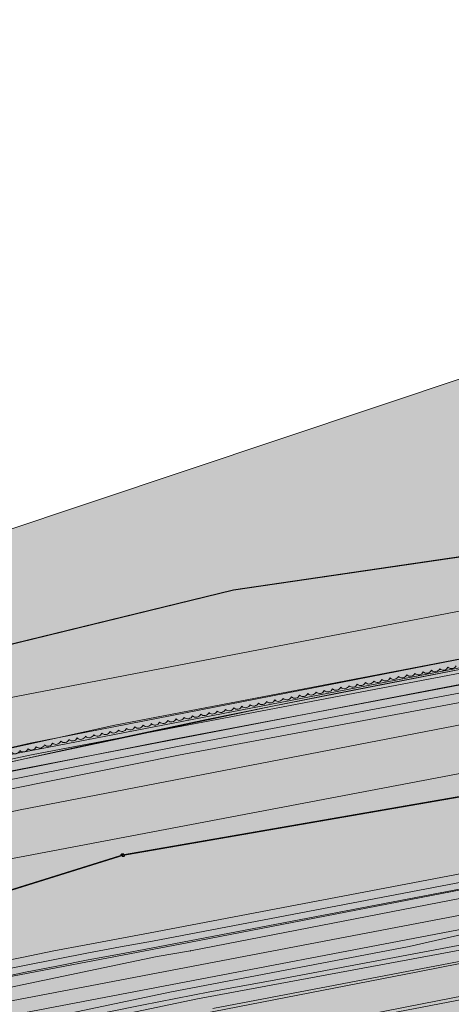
# Model space of a CAD drawing. Header units: metres. Extents: x 190798 to 192239, y 307689 to 310000.
# Tile 31 of 107: x 191233 to 191248, y 309491 to 309526. Entities that reach past the tile are written whole.
import ezdxf
from ezdxf.lldxf.tags import DXFTag

# ---------------------------------------------------------------- set-up
doc = ezdxf.new("R2010")
doc.units = ezdxf.units.M
doc.linetypes.add('1-200 DASHDOT', pattern=[2.54, 1.27, -0.635, 0, -0.635])
for name, color, linetype, lineweight in [('B-WE-KL-DATA-G', 90, 'KL-DATA-N', 5), ('B-WE-KL-ET_LS-G', 190, 'KL-LS-N', 5), ('B-WE-KL-ET_MS-G', 130, 'KL-MS-N', 5), ('B-WE-KL-GAS_HD-G', 30, 'KL-GAS-HD-N', 5), ('B-WE-KL-WATER-G', 170, 'KL-WATER-N', 5), ('PH-BEST-KANTVERHARDING', 253, 'Continuous', 9), ('PH-BEST-RIO-HANDHAVEN', 253, '1-200 DASHDOT', 9), ('PH-INM-KANTLAAG', 252, 'Continuous', 18), ('PH-INM-KRUIN', 252, 'Continuous', 18), ('PH-INM-MOLGOOT', 252, 'Continuous', 18), ('PH-INM-STRUIK-GRENS', 252, 'Continuous', 18)]:
    doc.layers.add(name, color=color, linetype=linetype, lineweight=lineweight)
doc.layers.add('B-WE-OG-INFO_EIS VOORZORGSMAATREGEL-V', color=7, linetype='Continuous', lineweight=18, true_color=0xfa194b, transparency=0.8)
doc.layers.add('B-WE-OG-INFO_EIS VOORZORGSMAATREGEL_ENEXIS NETBEHEER BV-V', color=7, linetype='Continuous', lineweight=18, true_color=0xfa194b, transparency=0.8)
doc.layers.add('B-WE-OG-INFO_EIS VOORZORGSMAATREGEL_ENEXIS NETBEHEER BV-GV', color=7, linetype='Continuous', lineweight=18, true_color=0xfa194b)
for name, color, linetype in [('PH-BEST-KADASTRALE-GRENS', 150, 'KG-KADASTRAAL-SO'), ('PH-BEST-KL-DATA_KPN', 12, '1-200 TELEFONIE-KPN'), ('PH-BEST-KL-RI-VRIJVERVAL_GEMEENTE', 8, '1-200 DASHDOT')]:
    doc.layers.add(name, color=color, linetype=linetype)
doc.styles.add('NLCS-ISO', font='NLCS-ISO.ttf')
doc.styles.add('ROMANS', font='romans.shx')
doc.styles.get("Standard").update_dxf_attribs({"font": 'arial.ttf'})
doc.linetypes.add('1-200 TELEFONIE-KPN', pattern='A,1.5,-0.6,["KPN",ROMANS,S=0.24,R=0,X=-0.5,Y=-0.12],-0.3', length=2.4)
tags = doc.linetypes.add('KG-KADASTRAAL-SO', pattern='A,5.5,-2,["K",Standard,S=1.8,R=0,X=0,Y=-0.9],-2,5.5,-2,[5,NLCS.SHX,S=0.75,R=0,X=0,Y=0],-2', length=19).pattern_tags.tags
tags[6] = DXFTag(74, 10)
tags = doc.linetypes.add('KL-DATA-N', pattern='A,4,-1,[101,NLCS.SHX,S=0.5,R=0,X=0,Y=0],-1,4,-1,["D",Standard,S=1,R=0,X=-0.25,Y=-0.5],-1.5', length=12.5).pattern_tags.tags
tags[18] = DXFTag(74, 10)
tags = doc.linetypes.add('KL-GAS-HD-N', pattern='A,4,-1,[69,NLCS.SHX,S=0.5,R=0,X=0,Y=0],-1,4,-1,["H",Standard,S=1,R=0,X=0,Y=-0.5],-2', length=13).pattern_tags.tags
tags[18] = DXFTag(74, 10)
tags = doc.linetypes.add('KL-LS-N', pattern='A,4,-1,[103,NLCS.SHX,S=0.75,R=0,X=0,Y=0],-1,4,-1,["L",Standard,S=1,R=0,X=0,Y=-0.5],-2', length=13).pattern_tags.tags
tags[18] = DXFTag(74, 10)
tags = doc.linetypes.add('KL-MS-N', pattern='A,4,-1,[103,NLCS.SHX,S=0.75,R=0,X=0,Y=0],-1,4,-1,["M",Standard,S=1,R=0,X=0,Y=-0.5],-2', length=13).pattern_tags.tags
tags[18] = DXFTag(74, 10)
doc.linetypes.add('KL-WATER-N', pattern='A,7,-0.5,[168,NLCS.SHX,S=0.75,R=0,X=0.75,Y=0],-2', length=9.5)

# ---------------------------------------------------------------- blocks, each defined once
blk = doc.blocks.new('SKL-WTB_HULP_OVERIG-SO')
at = {"color": 0, "linetype": 'ByBlock', "lineweight": 18}
for points in [[(-0.14, 0.14), (0.14, -0.14)], [(0.14, 0.14), (-0.14, -0.14)]]:
    blk.add_lwpolyline(points, dxfattribs=at)
at = {"color": 0, "linetype": 'ByBlock', "lineweight": 18, "style": 'NLCS-ISO', "flags": 1}
for tag, p in [('TYPE', (1.5, 0)), ('OMSCHRIJVING', (1.5, -3)), ('LABEL', (1.5, -1.5))]:
    blk.add_attdef(tag, p, '', height=1, dxfattribs=at)
blk = doc.blocks.new('SRI-HULP_MANGAT-SO')
at = {"linetype": 'ByBlock', "lineweight": 18}
h = blk.add_hatch(color=0, dxfattribs=at)
h.dxf.hatch_style = 1
edge = h.paths.add_edge_path()
edge.add_arc((0.38, 0), 0.0646, -90, 90, ccw=False)
edge.add_line((0.38, -0.06), (-0.38, -0.06))
edge.add_arc((-0.38, 0), 0.0646, 90, 270, ccw=False)
edge.add_line((-0.38, 0.06), (0.38, 0.06))
at = {"color": 0, "linetype": 'ByBlock', "lineweight": 18}
blk.add_lwpolyline([(0.38, 0.06, -1), (0.38, -0.06), (-0.38, -0.06, -1), (-0.38, 0.06)], format="xyb", close=True, dxfattribs=at)
blk.add_ellipse((0, 0), major_axis=(-0.75, 0), ratio=0.666667, dxfattribs=at)
at = {"color": 0, "linetype": 'ByBlock', "lineweight": 18, "style": 'NLCS-ISO', "flags": 1}
for tag, p in [('TYPE', (1.75, 0)), ('OMSCHRIJVING', (1.75, -3)), ('LABEL', (1.75, -1.5))]:
    blk.add_attdef(tag, p, '', height=1, dxfattribs=at)

msp = doc.modelspace()

# ---------------------------------------------------------------- hatches: boundary and pattern name
at = {"layer": 'B-WE-OG-INFO_EIS VOORZORGSMAATREGEL-V'}
for points in [[(191152.667, 309463.71), (191152.915, 309463.755), (191153.157, 309463.831), (191153.388, 309463.938), (191157.648, 309466.816), (191167.595, 309472.759), (191171.367, 309474.925), (191175.181, 309477.016), (191179.032, 309479.03), (191182.921, 309480.966), (191186.848, 309482.825), (191190.814, 309484.607), (191194.814, 309486.31), (191198.836, 309487.929), (191206.822, 309490.886), (191210.026, 309491.967), (191213.265, 309493), (191216.513, 309493.976), (191219.782, 309494.899), (191223.063, 309495.767), (191226.363, 309496.58), (191229.669, 309497.337), (191232.989, 309498.039), (191252.317, 309501.771), (191252.63, 309501.852), (191252.865, 309501.949), (191253.085, 309502.074), (191253.286, 309502.225), (191253.468, 309502.402), (191253.625, 309502.599), (191253.757, 309502.816), (191253.86, 309503.046), (191253.933, 309503.289), (191253.975, 309503.537), (191253.986, 309503.79), (191253.964, 309504.043), (191253.91, 309504.29), (191253.827, 309504.527), (191253.713, 309504.753), (191253.572, 309504.964), (191253.406, 309505.154), (191253.217, 309505.321), (191253.007, 309505.465), (191252.783, 309505.579), (191252.545, 309505.665), (191252.298, 309505.72), (191252.045, 309505.744), (191251.792, 309505.736), (191232.216, 309501.964), (191228.794, 309501.24), (191225.419, 309500.468), (191222.09, 309499.647), (191218.743, 309498.762), (191215.411, 309497.821), (191212.095, 309496.825), (191208.796, 309495.774), (191205.516, 309494.667), (191197.369, 309491.65), (191193.264, 309489.997), (191189.193, 309488.264), (191185.192, 309486.466), (191181.157, 309484.556), (191177.195, 309482.583), (191173.274, 309480.533), (191169.393, 309478.405), (191165.56, 309476.203), (191155.549, 309470.222), (191153.384, 309468.769), (191151.307, 309467.347), (191151.108, 309467.191), (191150.931, 309467.013), (191150.776, 309466.811), (191150.649, 309466.593), (191150.55, 309466.36), (191150.482, 309466.118), (191150.444, 309465.866), (191150.439, 309465.614), (191150.465, 309465.363), (191150.523, 309465.116), (191150.611, 309464.88), (191150.73, 309464.656), (191150.874, 309464.449), (191151.044, 309464.262), (191151.237, 309464.097), (191151.449, 309463.958), (191151.675, 309463.848), (191151.914, 309463.767), (191152.162, 309463.716), (191152.415, 309463.697)], [(191142.71, 309439.246), (191138.15, 309448.482), (191147.245, 309456.153), (191157.504, 309464.146), (191157.905, 309464.428), (191165.898, 309469.473), (191178.198, 309476.684), (191184.038, 309479.88), (191190.091, 309482.821), (191190.39, 309482.954), (191200.743, 309487.172), (191201.089, 309487.299), (191218.899, 309493.063), (191226.172, 309495.038), (191226.545, 309495.124), (191259.016, 309501.292), (191259.538, 309501.363), (191260.17, 309501.375), (191260.797, 309501.308), (191261.413, 309501.161), (191262.005, 309500.938), (191262.562, 309500.643), (191263.079, 309500.279), (191263.546, 309499.853), (191263.957, 309499.37), (191264.302, 309498.84), (191264.577, 309498.273), (191264.779, 309497.672), (191264.903, 309497.054), (191264.949, 309496.423), (191264.914, 309495.792), (191264.8, 309495.169), (191264.609, 309494.567), (191264.343, 309493.993), (191264.006, 309493.458), (191263.605, 309492.97), (191263.147, 309492.536), (191262.635, 309492.163), (191262.083, 309491.858), (191261.495, 309491.625), (191260.882, 309491.468), (191228.599, 309485.335), (191221.862, 309483.511), (191204.344, 309477.842), (191194.314, 309473.755), (191188.518, 309470.94), (191183.197, 309468.023), (191171.029, 309460.889), (191163.453, 309456.105), (191153.618, 309448.446)]]:
    msp.add_hatch(color=256, dxfattribs=at).paths.add_polyline_path(points)
at = {"layer": 'B-WE-OG-INFO_EIS VOORZORGSMAATREGEL_ENEXIS NETBEHEER BV-V'}
msp.add_hatch(color=256, dxfattribs=at).paths.add_polyline_path([(191175.538, 309414.261), (191145.024, 309434.561), (191100.049, 309525.636), (191104.155, 309527.635), (191115.358, 309526.7), (191129.667, 309520.958), (191140.014, 309512.607), (191160.996, 309484.121), (191286.375, 309526.029), (191474.941, 309572.474), (191529.243, 309514.435), (191304.975, 309458.542)])

# ---------------------------------------------------------------- linework, layer by layer
at = {"layer": 'B-WE-KL-DATA-G', "ltscale": 0.2}
for points in [[(191230.907, 309499.362), (191233.031, 309499.841), (191235.198, 309500.317), (191237.406, 309500.792), (191239.657, 309501.264), (191241.949, 309501.733), (191244.283, 309502.201), (191246.659, 309502.666), (191249.077, 309503.128), (191251.537, 309503.588), (191254.039, 309504.046), (191256.582, 309504.501), (191266.401, 309506.298), (191266.464, 309506.302), (191291, 309510.799)], [(191140.658, 309443.403), (191150.775, 309451.935), (191160.854, 309459.786), (191180.974, 309471.937), (191192.497, 309477.875), (191202.818, 309482.079), (191220.593, 309487.83), (191227.609, 309489.729), (191258.349, 309495.594), (191304.047, 309503.494), (191335.552, 309509.876), (191335.67, 309509.798)], [(191275.812, 309508.637), (191267.056, 309507.455), (191258.666, 309505.828), (191249.361, 309503.556), (191236.379, 309501.066), (191224.648, 309498.471), (191219.272, 309497.14), (191214.234, 309495.787), (191209.54, 309494.416), (191205.197, 309493.029), (191204.18, 309493.005), (191203.205, 309492.776), (191202.317, 309492.352), (191201.557, 309491.754), (191195.708, 309489.456), (191190.054, 309487.021), (191182.372, 309483.409), (191176.515, 309480.432), (191170.584, 309477.231), (191164.745, 309473.879), (191159.001, 309470.322), (191153.295, 309466.524)], [(191263.053, 309505.994), (191255.654, 309504.696), (191251.599, 309503.985), (191233.342, 309500.416), (191231.521, 309500), (191212.376, 309494.834), (191193.649, 309488.316), (191182.195, 309483.348), (191171.081, 309477.662), (191160.35, 309471.281), (191147.884, 309462.482), (191135.856, 309453.091)], [(191258.666, 309505.828), (191249.361, 309503.556), (191236.379, 309501.066), (191224.648, 309498.471), (191219.272, 309497.14), (191214.234, 309495.787), (191209.54, 309494.416), (191205.197, 309493.029)], [(191153.686, 309465.958), (191159.031, 309469.568), (191167.035, 309474.583), (191172.358, 309477.658), (191177.667, 309480.515), (191182.959, 309483.153), (191188.23, 309485.57), (191198.599, 309489.829), (191202.679, 309491.388), (191207.142, 309492.926), (191213.691, 309494.947), (191219.048, 309496.439), (191226.785, 309498.397), (191233.031, 309499.841), (191241.949, 309501.733), (191249.077, 309503.128), (191260.901, 309505.291)], [(191239.082, 309492.996), (191250.057, 309495.124), (191255.656, 309496.208), (191257.241, 309496.508)], [(191239.082, 309492.996), (191237.888, 309492.795), (191226.34, 309490.376), (191214.999, 309487.123), (191209.281, 309485.294), (191194.338, 309479.625), (191192.624, 309478.887), (191182.998, 309474.242), (191169.739, 309467.167), (191157.112, 309459.019), (191155.29, 309457.656), (191144.965, 309449.409), (191139.893, 309444.927)]]:
    msp.add_lwpolyline(points, dxfattribs=at)
at = {"layer": 'B-WE-KL-ET_LS-G', "ltscale": 0.2}
for points in [[(191161.344, 309461.1), (191163.142, 309462.403), (191166.491, 309463.052), (191176.205, 309468.576), (191184.53, 309473.061), (191188.443, 309474.907), (191194.239, 309477.812), (191203.2, 309481.531), (191210.681, 309483.946), (191214.692, 309485.21), (191227.613, 309488.823), (191239.333, 309491.279), (191261.123, 309495.314), (191274.161, 309497.964), (191274.662, 309498.217), (191276.25, 309499.984)], [(191214.915, 309485.272), (191227.613, 309488.823), (191239.333, 309491.279), (191261.123, 309495.314), (191274.161, 309497.964), (191274.662, 309498.217)], [(191140.558, 309443.605), (191140.986, 309443.972), (191149.579, 309451.163), (191158.486, 309457.852), (191166.31, 309462.93), (191166.491, 309463.052), (191176.205, 309468.576), (191184.53, 309473.061), (191188.443, 309474.907), (191194.239, 309477.812), (191203.2, 309481.531), (191210.681, 309483.946), (191214.692, 309485.21), (191227.613, 309488.823), (191239.333, 309491.279), (191261.123, 309495.314), (191274.161, 309497.964)]]:
    msp.add_lwpolyline(points, dxfattribs=at)
at = {"layer": 'B-WE-KL-ET_MS-G', "ltscale": 0.2}
for points in [[(191207.399, 309493.017), (191209.53, 309493.722), (191211.668, 309494.405), (191213.813, 309495.065), (191215.965, 309495.704), (191218.123, 309496.32), (191220.288, 309496.913), (191222.459, 309497.484), (191224.635, 309498.033), (191226.818, 309498.558), (191229.005, 309499.062), (191231.198, 309499.542), (191233.395, 309500), (191245.706, 309502.35), (191258.02, 309504.684), (191267.226, 309506.442), (191276.427, 309508.223)], [(191207.399, 309493.017), (191209.53, 309493.722), (191211.668, 309494.405), (191213.813, 309495.065), (191215.965, 309495.704), (191218.123, 309496.32), (191220.288, 309496.913), (191222.459, 309497.484), (191224.635, 309498.033), (191226.818, 309498.558), (191229.005, 309499.062), (191231.198, 309499.542), (191233.395, 309500), (191245.706, 309502.35), (191258.02, 309504.684), (191267.226, 309506.442), (191276.427, 309508.223)], [(191222.882, 309487.702), (191225.277, 309488.324), (191227.679, 309488.92), (191230.087, 309489.492), (191232.5, 309490.039), (191234.919, 309490.56), (191237.343, 309491.056), (191239.773, 309491.527), (191242.207, 309491.973), (191261.864, 309495.681), (191275.253, 309498.187)], [(191222.882, 309487.702), (191225.277, 309488.324), (191227.679, 309488.92), (191230.087, 309489.492), (191232.5, 309490.039), (191234.919, 309490.56), (191237.343, 309491.056), (191239.773, 309491.527), (191242.207, 309491.973), (191261.864, 309495.681), (191275.253, 309498.187)]]:
    msp.add_lwpolyline(points, dxfattribs=at)
at = {"layer": 'B-WE-KL-GAS_HD-G', "ltscale": 0.2}
msp.add_lwpolyline([(191206.155, 309492.772), (191209.404, 309493.868), (191212.671, 309494.91), (191215.954, 309495.896), (191219.254, 309496.828), (191222.569, 309497.705), (191225.898, 309498.526), (191229.24, 309499.291), (191232.595, 309500), (191251.986, 309503.745)], dxfattribs=at)
at = {"layer": 'B-WE-KL-WATER-G', "ltscale": 0.2}
msp.add_lwpolyline([(191140.43, 309443.864), (191150.468, 309452.33), (191153.426, 309454.633), (191155.053, 309455.9), (191159.541, 309459.394), (191160.576, 309460.201), (191168.427, 309465.16), (191180.727, 309472.371), (191186.223, 309475.383), (191192.276, 309478.324), (191202.629, 309482.542), (191212.164, 309485.661), (191220.439, 309488.306), (191227.478, 309490.212), (191255.8, 309495.616), (191259.163, 309496.23), (191259.949, 309496.38)], dxfattribs=at)
at = {"layer": 'B-WE-OG-INFO_EIS VOORZORGSMAATREGEL_ENEXIS NETBEHEER BV-GV', "flags": 128}
msp.add_lwpolyline([(191175.538, 309414.261), (191145.024, 309434.561), (191100.049, 309525.636), (191104.155, 309527.635), (191115.358, 309526.7), (191129.667, 309520.958), (191140.014, 309512.607), (191160.996, 309484.121), (191286.375, 309526.029), (191474.941, 309572.474), (191529.243, 309514.435), (191304.975, 309458.542)], close=True, dxfattribs=at)
at = {"layer": 'B-WE-OG-INFO_EIS VOORZORGSMAATREGEL_ENEXIS NETBEHEER BV-GV'}
for points in [[(191251.792, 309505.736), (191232.216, 309501.964)], [(191229.669, 309497.337), (191232.989, 309498.039), (191252.317, 309501.771)], [(191226.545, 309495.124), (191259.016, 309501.292)]]:
    msp.add_lwpolyline(points, dxfattribs=at)
at = {"layer": 'PH-BEST-KADASTRALE-GRENS', "ltscale": 0.2, "flags": 128}
msp.add_lwpolyline([(191258.733, 309508.545), (191240.623, 309505.893), (191228.827, 309503.016), (191220.398, 309500.878), (191217.367, 309500)], dxfattribs=at)
at = {"layer": 'PH-BEST-KANTVERHARDING', "color": 8}
for points in [[(191214.82, 309565.163), (191216.14, 309562.031), (191216.8, 309562.121), (191218.989, 309562.3), (191224.071, 309560.249), (191229.411, 309555.06), (191237.241, 309545.529), (191245.209, 309533.55), (191256.819, 309515.45), (191258.509, 309511.38), (191258.731, 309508.541), (191240.621, 309505.89), (191222.2, 309501.4), (191201.241, 309495.329), (191186.46, 309490.611), (191162.191, 309477.63)], [(191258.093, 309504.291), (191254.093, 309503.549), (191232.314, 309499.363)], [(191283.741, 309501.843), (191267.148, 309498.665), (191267.277, 309497.582), (191263.037, 309497.946), (191239.025, 309493.291)], [(191239.876, 309490.935), (191267.693, 309496.241), (191285.697, 309499.742)], [(191240.17, 309489.603), (191267.852, 309494.911), (191286.024, 309498.225)], [(191239.025, 309493.291), (191230.889, 309491.741), (191222.842, 309489.779), (191214.906, 309487.409)]]:
    msp.add_lwpolyline(points, dxfattribs=at)
at = {"layer": 'PH-BEST-RIO-HANDHAVEN', "const_width": 0.05}
for points in [[(191236.663, 309496.417), (191288.575, 309505.411)], [(191236.663, 309496.417), (191188.216, 309481.29)]]:
    msp.add_lwpolyline(points, dxfattribs=at)
at = {"layer": 'PH-INM-KANTLAAG'}
for points in [[(191272.994, 309506.556), (191264.453, 309504.942), (191258.716, 309503.868), (191249.164, 309501.954), (191238.648, 309499.996), (191229.647, 309498.181), (191228.315, 309497.891), (191226.984, 309497.592), (191225.656, 309497.282), (191224.33, 309496.962), (191223.007, 309496.632), (191221.686, 309496.293), (191220.368, 309495.943), (191219.053, 309495.583), (191217.768, 309495.219), (191216.486, 309494.844), (191215.207, 309494.457), (191213.931, 309494.062), (191212.657, 309493.659), (191211.385, 309493.25), (191208.846, 309492.42), (191206.341, 309491.588)], [(191231.906, 309492.524), (191233.05, 309492.761), (191234.196, 309492.99), (191235.344, 309493.211), (191236.492, 309493.426), (191237.642, 309493.633), (191250.036, 309495.995), (191261.038, 309498.072), (191267.231, 309499.26), (191276.054, 309500.982)], [(191285.556, 309499.673), (191280.962, 309498.683), (191275.62, 309497.563), (191268.821, 309496.369), (191261.889, 309495.098), (191254.059, 309493.59), (191247.208, 309492.238), (191238.623, 309490.573), (191230.04, 309488.784), (191223.349, 309487.123), (191215.709, 309484.991)], [(191285.838, 309498.29), (191281.179, 309497.578), (191276.014, 309496.508), (191269.122, 309495.237), (191262.118, 309493.886), (191254.523, 309492.499), (191247.422, 309491.11), (191238.935, 309489.443), (191230.392, 309487.636), (191223.645, 309485.983), (191215.993, 309483.792)]]:
    msp.add_lwpolyline(points, dxfattribs=at)
at = {"layer": 'PH-INM-KRUIN'}
msp.add_lwpolyline([(191284.639, 309500.227), (191280.777, 309499.433), (191275.303, 309498.628), (191268.623, 309497.451), (191261.703, 309496.217), (191253.86, 309494.731), (191246.903, 309493.15), (191238.344, 309491.52), (191229.795, 309489.713), (191223.151, 309488.115), (191215.374, 309485.83)], dxfattribs=at)
at = {"layer": 'PH-INM-MOLGOOT'}
for points in [[(191272.887, 309507.104), (191258.661, 309504.368), (191248.927, 309502.537), (191238.486, 309500.562), (191229.459, 309498.774), (191228.136, 309498.483), (191226.815, 309498.182), (191225.497, 309497.872), (191224.18, 309497.552), (191222.866, 309497.223), (191221.555, 309496.884), (191220.245, 309496.536), (191218.939, 309496.178), (191217.644, 309495.812), (191216.353, 309495.435), (191215.065, 309495.048), (191213.779, 309494.652), (191212.495, 309494.248), (191211.214, 309493.837), (191209.934, 309493.422), (191208.656, 309493.002), (191207.396, 309492.584)], [(191272.915, 309506.831), (191264.339, 309505.189), (191258.647, 309504.114), (191249.059, 309502.281), (191238.61, 309500.295), (191229.517, 309498.495), (191228.195, 309498.202), (191226.875, 309497.899), (191225.557, 309497.587), (191224.241, 309497.265), (191222.927, 309496.934), (191221.616, 309496.594), (191220.308, 309496.244), (191219.002, 309495.885), (191217.712, 309495.519), (191216.425, 309495.141), (191215.141, 309494.753), (191213.859, 309494.357), (191212.58, 309493.953), (191211.303, 309493.543), (191208.753, 309492.71), (191206.243, 309491.876)], [(191232.008, 309492.239), (191233.147, 309492.474), (191234.288, 309492.702), (191235.429, 309492.923), (191236.573, 309493.136), (191237.717, 309493.342), (191250.147, 309495.713), (191261.111, 309497.837), (191267.336, 309498.991), (191276.181, 309500.681)], [(191232.055, 309491.995), (191233.175, 309492.227), (191234.297, 309492.452), (191235.42, 309492.67), (191236.544, 309492.881), (191237.67, 309493.085), (191250.199, 309495.482), (191261.132, 309497.603), (191263.076, 309497.893)]]:
    msp.add_lwpolyline(points, dxfattribs=at)
at = {"layer": 'PH-INM-STRUIK-GRENS'}
msp.add_lwpolyline([(191232.686, 309500.083, 0.520567), (191232.978, 309500.152, 0.520567), (191233.27, 309500.22, 0.520567), (191233.562, 309500.288, 0.520567), (191233.854, 309500.356, 0.520567), (191234.147, 309500.424, 0.520567), (191234.439, 309500.492, 0.520567), (191234.733, 309500.551, 0.520567), (191235.028, 309500.607, 0.520567), (191235.322, 309500.664, 0.520567), (191235.617, 309500.721, 0.520567), (191235.911, 309500.777, 0.520567), (191236.206, 309500.834, 0.520567), (191236.501, 309500.89, 0.520567), (191236.795, 309500.947, 0.520567), (191237.09, 309501.003, 0.520567), (191237.385, 309501.06, 0.520567), (191237.679, 309501.117, 0.520567), (191237.974, 309501.173, 0.520567), (191238.268, 309501.23, 0.520567), (191238.563, 309501.286, 0.520567), (191238.858, 309501.343, 0.520567), (191239.152, 309501.399, 0.520567), (191239.447, 309501.456, 0.520567), (191239.741, 309501.513, 0.520567), (191240.036, 309501.569, 0.520567), (191240.331, 309501.626, 0.520567), (191240.625, 309501.682, 0.520567), (191240.92, 309501.739, 0.520567), (191241.215, 309501.795, 0.520567), (191241.509, 309501.852, 0.520567), (191241.804, 309501.909, 0.520567), (191242.098, 309501.965, 0.520567), (191242.393, 309502.022, 0.520567), (191242.688, 309502.078, 0.520567), (191242.982, 309502.135, 0.520567), (191243.277, 309502.192, 0.520567), (191243.571, 309502.248, 0.520567), (191243.866, 309502.305, 0.520567), (191244.161, 309502.361, 0.520567), (191244.455, 309502.418, 0.520567), (191244.75, 309502.474, 0.520567), (191245.045, 309502.531, 0.520567), (191245.339, 309502.587, 0.520567), (191245.634, 309502.642, 0.520567), (191245.929, 309502.697, 0.520567), (191246.224, 309502.752, 0.520567), (191246.519, 309502.807, 0.520567), (191246.814, 309502.862, 0.520567), (191247.109, 309502.916, 0.520567), (191247.404, 309502.971, 0.520567), (191247.699, 309503.026, 0.520567), (191247.994, 309503.081, 0.520567), (191248.289, 309503.136, 0.520567), (191248.584, 309503.19, 0.520567)], format="xyb", dxfattribs=at)

# ---------------------------------------------------------------- block references
at = {"layer": 'PH-BEST-KL-DATA_KPN', "xscale": 0.1, "yscale": 0.1, "zscale": 0.1}
msp.add_blockref('SKL-WTB_HULP_OVERIG-SO', (191239.082, 309492.996), dxfattribs=at)
msp.add_blockref('SKL-WTB_HULP_OVERIG-SO', (191239.082, 309492.996), dxfattribs=at)
at = {"layer": 'PH-BEST-KL-RI-VRIJVERVAL_GEMEENTE', "xscale": 0.1, "yscale": 0.1, "zscale": 0.1}
for name in ['SRI-HULP_MANGAT-SO', 'SKL-WTB_HULP_OVERIG-SO']:
    msp.add_blockref(name, (191236.663, 309496.417), dxfattribs=at)

doc.saveas('drawing.dxf')
